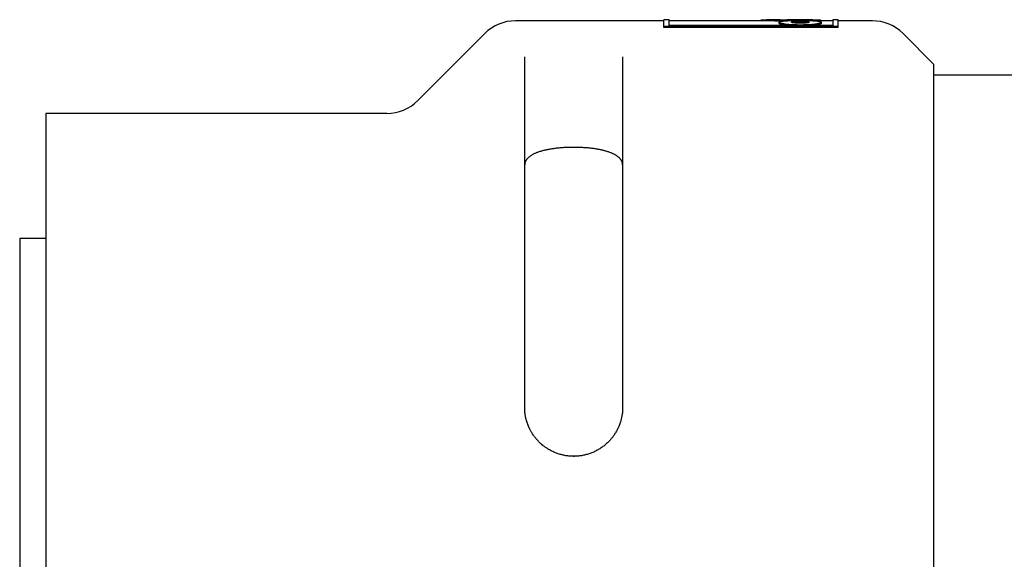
# Model space of a CAD drawing. Header units: millimetres. Extents: x 8 to 428, y 12 to 219.
# Tile 53 of 57: x 338 to 383, y 194 to 219. Entities that reach past the tile are written whole.
import ezdxf

# ---------------------------------------------------------------- set-up
doc = ezdxf.new("R2010")
doc.units = ezdxf.units.MM

msp = doc.modelspace()

# ---------------------------------------------------------------- linework, layer by layer
at = {"color": 7, "linetype": 'Continuous', "lineweight": 30}
for p, q in [((367.41, 218.974), (360.601, 218.974)), ((367.653, 219.024), (367.41, 219.024)), ((367.41, 218.716), (367.41, 219.024)), ((367.653, 218.752), (367.653, 219.024)), ((372.136, 218.974), (367.653, 218.974)), ((371.848, 218.982), (371.849, 218.99)), ((371.848, 218.974), (371.848, 218.982)), ((371.849, 218.99), (371.856, 218.996)), ((371.849, 218.974), (371.849, 218.99)), ((371.856, 218.996), (371.868, 219.002)), ((371.856, 218.974), (371.856, 218.996)), ((371.868, 219.002), (371.885, 219.007)), ((371.868, 218.974), (371.868, 219.002)), ((371.885, 219.007), (371.906, 219.012)), ((371.885, 218.974), (371.885, 219.007)), ((371.906, 219.012), (371.932, 219.016)), ((371.906, 218.974), (371.906, 219.012)), ((371.932, 219.016), (371.962, 219.019)), ((371.932, 218.974), (371.932, 219.016)), ((371.962, 219.019), (371.996, 219.021)), ((371.962, 218.974), (371.962, 219.019)), ((371.996, 219.021), (372.034, 219.023)), ((371.996, 218.974), (371.996, 219.021)), ((372.034, 219.023), (372.075, 219.024)), ((372.034, 218.974), (372.034, 219.023)), ((372.075, 219.024), (372.12, 219.024)), ((372.075, 218.974), (372.075, 219.024)), ((372.12, 219.024), (372.168, 219.024)), ((372.12, 218.974), (372.12, 219.024)), ((372.754, 219.024), (372.136, 219.024)), ((372.168, 218.974), (372.136, 218.974)), ((372.168, 219.024), (372.219, 219.024)), ((372.168, 218.974), (372.168, 219.024)), ((372.219, 218.974), (372.168, 218.974)), ((372.219, 219.024), (372.272, 219.022)), ((372.219, 218.974), (372.219, 219.024)), ((372.272, 218.972), (372.219, 218.974)), ((372.272, 219.022), (372.329, 219.021)), ((372.272, 218.972), (372.272, 219.022)), ((372.329, 218.971), (372.272, 218.972)), ((372.329, 219.021), (372.387, 219.018)), ((372.329, 218.971), (372.329, 219.021)), ((372.387, 218.968), (372.329, 218.971)), ((372.387, 219.018), (372.448, 219.016)), ((372.387, 218.968), (372.387, 219.018)), ((372.448, 218.966), (372.387, 218.968)), ((372.448, 219.016), (372.511, 219.012)), ((372.511, 218.962), (372.448, 218.966)), ((372.511, 219.012), (372.575, 219.009)), ((372.575, 218.959), (372.511, 218.962)), ((372.575, 219.009), (372.641, 219.004)), ((372.641, 218.954), (372.575, 218.959)), ((372.641, 219.004), (372.709, 219)), ((372.709, 218.95), (372.641, 218.954)), ((374.588, 219), (372.709, 219)), ((372.709, 218.95), (372.709, 219)), ((372.803, 218.95), (372.709, 218.95)), ((372.721, 218.921), (372.73, 218.927)), ((372.73, 218.927), (372.743, 218.933)), ((372.743, 218.933), (372.759, 218.939)), ((372.754, 219.024), (372.785, 219.024)), ((372.759, 218.939), (372.778, 218.944)), ((372.778, 218.944), (372.801, 218.949)), ((372.785, 219.024), (372.824, 219.024)), ((372.801, 218.949), (372.828, 218.954)), ((372.824, 219.024), (372.863, 219.024)), ((372.828, 218.954), (372.858, 218.958)), ((372.858, 218.958), (372.891, 218.963)), ((372.863, 219.024), (372.903, 219.024)), ((372.891, 218.963), (372.927, 218.966)), ((372.903, 219.024), (372.944, 219.024)), ((372.905, 219.024), (372.936, 219.024)), ((372.927, 218.966), (372.967, 218.97)), ((372.936, 219.024), (372.974, 219.024)), ((372.944, 219.024), (372.985, 219.023)), ((372.967, 218.97), (373.009, 218.973)), ((372.974, 219.024), (373.015, 219.024)), ((372.974, 219.023), (372.974, 219.024)), ((372.985, 219.023), (373.028, 219.023)), ((373.009, 218.973), (373.056, 218.976)), ((373.015, 219.024), (373.059, 219.024)), ((373.015, 219.023), (373.015, 219.024)), ((373.028, 219.023), (373.057, 219.023)), ((373.056, 218.976), (373.105, 218.978)), ((373.057, 219.023), (373.087, 219.023)), ((373.059, 219.024), (373.106, 219.024)), ((373.059, 219.023), (373.059, 219.024)), ((374.262, 219.024), (373.065, 219.024)), ((373.087, 219.023), (373.117, 219.023)), ((373.105, 218.978), (373.157, 218.981)), ((373.106, 219.024), (373.155, 219.024)), ((373.106, 219.023), (373.106, 219.024)), ((373.117, 219.023), (373.146, 219.022)), ((373.146, 219.022), (373.175, 219.022)), ((373.155, 219.024), (373.206, 219.024)), ((373.155, 219.022), (373.155, 219.024)), ((373.157, 218.981), (373.212, 218.983)), ((373.175, 219.022), (373.205, 219.022)), ((373.205, 219.022), (373.234, 219.022)), ((373.206, 219.024), (373.259, 219.024)), ((373.206, 219.022), (373.206, 219.024)), ((373.212, 218.983), (373.271, 218.984)), ((373.234, 219.022), (373.263, 219.022)), ((373.259, 219.024), (373.314, 219.024)), ((373.259, 219.022), (373.259, 219.024)), ((373.263, 219.022), (373.291, 219.022)), ((373.271, 218.984), (373.332, 218.986)), ((373.291, 219.022), (373.32, 219.022)), ((373.314, 219.024), (373.371, 219.024)), ((373.314, 219.022), (373.314, 219.024)), ((373.317, 218.926), (373.33, 218.928)), ((373.32, 219.022), (373.349, 219.022)), ((373.33, 218.928), (373.344, 218.93)), ((373.33, 218.885), (373.33, 218.928)), ((373.332, 218.986), (373.397, 218.987)), ((373.344, 218.93), (373.36, 218.932)), ((373.344, 218.883), (373.344, 218.93)), ((373.349, 219.022), (373.378, 219.021)), ((373.36, 218.932), (373.377, 218.934)), ((373.36, 218.882), (373.36, 218.932)), ((373.371, 219.024), (373.43, 219.024)), ((373.371, 219.021), (373.371, 219.024)), ((373.377, 218.934), (373.395, 218.935)), ((373.377, 218.884), (373.377, 218.934)), ((373.378, 219.021), (373.407, 219.021)), ((373.395, 218.935), (373.414, 218.937)), ((373.395, 218.885), (373.395, 218.935)), ((373.397, 218.987), (373.464, 218.988)), ((373.407, 219.021), (373.435, 219.021)), ((373.414, 218.937), (373.434, 218.938)), ((373.414, 218.887), (373.414, 218.937)), ((373.43, 219.024), (373.49, 219.024)), ((373.43, 219.021), (373.43, 219.024)), ((373.434, 218.938), (373.456, 218.939)), ((373.434, 218.888), (373.434, 218.938)), ((373.435, 219.021), (373.464, 219.021)), ((373.456, 218.939), (373.478, 218.94)), ((373.456, 218.889), (373.456, 218.939)), ((373.464, 219.021), (373.493, 219.021)), ((373.464, 218.988), (373.534, 218.989)), ((373.478, 218.94), (373.501, 218.941)), ((373.478, 218.89), (373.478, 218.94)), ((373.49, 219.024), (373.552, 219.024)), ((373.49, 219.021), (373.49, 219.024)), ((373.493, 219.021), (373.522, 219.021)), ((373.501, 218.941), (373.526, 218.942)), ((373.501, 218.891), (373.501, 218.941)), ((373.522, 219.021), (373.551, 219.021)), ((373.526, 218.942), (373.55, 218.943)), ((373.526, 218.892), (373.526, 218.942)), ((373.534, 218.989), (373.608, 218.989)), ((373.55, 218.943), (373.576, 218.943)), ((373.55, 218.893), (373.55, 218.943)), ((373.551, 219.021), (373.58, 219.021)), ((373.552, 219.024), (373.615, 219.024)), ((373.552, 219.021), (373.552, 219.024)), ((373.576, 218.943), (373.602, 218.944)), ((373.576, 218.893), (373.576, 218.943)), ((373.58, 219.021), (373.61, 219.021)), ((373.602, 218.944), (373.629, 218.944)), ((373.602, 218.894), (373.602, 218.944)), ((373.608, 218.989), (373.684, 218.989)), ((373.61, 219.021), (373.639, 219.021)), ((373.615, 219.024), (373.68, 219.024)), ((373.615, 219.021), (373.615, 219.024)), ((373.629, 218.944), (373.656, 218.944)), ((373.629, 218.894), (373.629, 218.944)), ((373.639, 219.021), (373.669, 219.021)), ((373.656, 218.944), (373.684, 218.944)), ((373.656, 218.894), (373.656, 218.944)), ((373.669, 219.021), (373.699, 219.021)), ((373.68, 219.024), (373.736, 219.024)), ((373.68, 219.021), (373.68, 219.024)), ((373.684, 218.989), (373.759, 218.989)), ((373.684, 218.944), (373.712, 218.944)), ((373.684, 218.894), (373.684, 218.944)), ((373.699, 219.021), (374.588, 219.021)), ((373.712, 218.944), (373.74, 218.944)), ((373.712, 218.894), (373.712, 218.944)), ((373.736, 219.024), (373.792, 219.024)), ((373.736, 219.021), (373.736, 219.024)), ((373.74, 218.944), (373.767, 218.944)), ((373.74, 218.894), (373.74, 218.944)), ((373.759, 218.989), (373.832, 218.989)), ((373.767, 218.944), (373.794, 218.943)), ((373.767, 218.894), (373.767, 218.944)), ((373.792, 219.024), (373.848, 219.024)), ((373.792, 219.021), (373.792, 219.024)), ((373.794, 218.943), (373.819, 218.943)), ((373.794, 218.893), (373.794, 218.943)), ((373.819, 218.943), (373.844, 218.942)), ((373.819, 218.893), (373.819, 218.943)), ((373.832, 218.989), (373.902, 218.988)), ((373.844, 218.942), (373.868, 218.941)), ((373.844, 218.892), (373.844, 218.942)), ((373.848, 219.024), (373.904, 219.024)), ((373.848, 219.021), (373.848, 219.024)), ((373.868, 218.941), (373.891, 218.94)), ((373.868, 218.891), (373.868, 218.941)), ((373.891, 218.94), (373.914, 218.939)), ((373.891, 218.89), (373.891, 218.94)), ((373.902, 218.988), (373.969, 218.987)), ((373.904, 219.024), (373.959, 219.024)), ((373.904, 219.021), (373.904, 219.024)), ((373.914, 218.939), (373.935, 218.938)), ((373.914, 218.889), (373.914, 218.939)), ((373.935, 218.938), (373.955, 218.937)), ((373.935, 218.888), (373.935, 218.938)), ((373.955, 218.937), (373.973, 218.935)), ((373.955, 218.887), (373.955, 218.937)), ((373.959, 219.024), (374.014, 219.024)), ((373.959, 219.021), (373.959, 219.024)), ((373.969, 218.987), (374.033, 218.986)), ((373.973, 218.935), (373.991, 218.934)), ((373.973, 218.885), (373.973, 218.935)), ((373.991, 218.934), (374.007, 218.932)), ((373.991, 218.884), (373.991, 218.934)), ((374.007, 218.932), (374.023, 218.93)), ((374.007, 218.882), (374.007, 218.932)), ((374.014, 219.024), (374.068, 219.024)), ((374.014, 219.021), (374.014, 219.024)), ((374.023, 218.93), (374.036, 218.928)), ((374.023, 218.883), (374.023, 218.93)), ((374.033, 218.986), (374.094, 218.984)), ((374.036, 218.928), (374.049, 218.926)), ((374.036, 218.885), (374.036, 218.928)), ((374.068, 219.024), (374.12, 219.024)), ((374.068, 219.021), (374.068, 219.024)), ((374.094, 218.984), (374.153, 218.983)), ((374.12, 219.024), (374.171, 219.024)), ((374.12, 219.021), (374.12, 219.024)), ((374.153, 218.983), (374.208, 218.981)), ((374.171, 219.024), (374.221, 219.024)), ((374.171, 219.021), (374.171, 219.024)), ((374.208, 218.981), (374.26, 218.978)), ((374.221, 219.024), (374.268, 219.024)), ((374.221, 219.021), (374.221, 219.024)), ((374.26, 218.978), (374.309, 218.976)), ((374.268, 219.024), (374.314, 219.024)), ((374.268, 219.021), (374.268, 219.024)), ((374.309, 218.976), (374.355, 218.973)), ((374.314, 219.024), (374.357, 219.024)), ((374.314, 219.021), (374.314, 219.024)), ((374.355, 218.973), (374.398, 218.97)), ((374.357, 219.024), (374.398, 219.024)), ((374.357, 219.021), (374.357, 219.024)), ((374.398, 219.024), (374.435, 219.024)), ((374.398, 219.021), (374.398, 219.024)), ((374.398, 218.97), (374.437, 218.966)), ((374.435, 219.024), (374.47, 219.024)), ((374.435, 219.021), (374.435, 219.024)), ((374.437, 218.966), (374.473, 218.963)), ((374.47, 219.024), (374.502, 219.023)), ((374.47, 219.021), (374.47, 219.024)), ((374.473, 218.963), (374.506, 218.958)), ((374.502, 219.023), (374.53, 219.023)), ((374.502, 219.021), (374.502, 219.023)), ((374.506, 218.958), (374.536, 218.954)), ((374.53, 219.023), (374.554, 219.022)), ((374.53, 219.021), (374.53, 219.023)), ((374.536, 218.954), (374.563, 218.949)), ((374.554, 219.022), (374.575, 219.021)), ((374.554, 219.021), (374.554, 219.022)), ((374.588, 218.95), (374.561, 218.95)), ((374.563, 218.949), (374.585, 218.944)), ((374.575, 219.021), (374.575, 219.021)), ((374.585, 218.944), (374.605, 218.939)), ((374.588, 219), (374.588, 219.021)), ((374.588, 219.02), (374.591, 219.02)), ((374.588, 218.95), (374.588, 219)), ((375.18, 218.974), (374.588, 218.974)), ((374.591, 219.02), (374.603, 219.019)), ((374.591, 218.974), (374.591, 219.02)), ((374.603, 219.019), (374.61, 219.017)), ((374.603, 218.974), (374.603, 219.019)), ((374.605, 218.939), (374.621, 218.933)), ((374.61, 219.017), (374.613, 219.016)), ((374.61, 218.974), (374.61, 219.017)), ((374.613, 218.974), (374.613, 219.016)), ((374.621, 218.933), (374.634, 218.927)), ((374.634, 218.927), (374.643, 218.921)), ((375.423, 219.024), (375.18, 219.024)), ((375.18, 219.024), (375.18, 218.752)), ((375.423, 218.716), (375.423, 219.024)), ((376.994, 218.974), (375.423, 218.974)), ((375.423, 218.716), (367.41, 218.716)), ((367.41, 218.666), (367.41, 218.716)), ((375.423, 218.666), (367.41, 218.666)), ((375.18, 218.752), (367.653, 218.752)), ((372.715, 218.858), (372.715, 218.908)), ((372.716, 218.915), (372.721, 218.921)), ((372.721, 218.894), (372.716, 218.901)), ((372.716, 218.851), (372.716, 218.901)), ((372.73, 218.886), (372.721, 218.894)), ((372.721, 218.844), (372.721, 218.894)), ((372.743, 218.879), (372.73, 218.886)), ((372.73, 218.837), (372.73, 218.886)), ((372.759, 218.872), (372.743, 218.879)), ((372.743, 218.879), (372.743, 218.829)), ((372.778, 218.864), (372.759, 218.872)), ((372.759, 218.822), (372.759, 218.872)), ((372.801, 218.857), (372.778, 218.864)), ((372.778, 218.815), (372.778, 218.864)), ((372.828, 218.85), (372.801, 218.857)), ((372.801, 218.807), (372.801, 218.857)), ((372.858, 218.843), (372.828, 218.85)), ((372.828, 218.8), (372.828, 218.85)), ((372.891, 218.836), (372.858, 218.843)), ((372.858, 218.793), (372.858, 218.843)), ((372.927, 218.829), (372.891, 218.836)), ((372.891, 218.786), (372.891, 218.836)), ((372.967, 218.823), (372.927, 218.829)), ((372.927, 218.78), (372.927, 218.829)), ((373.009, 218.817), (372.967, 218.823)), ((372.967, 218.773), (372.967, 218.823)), ((373.056, 218.811), (373.009, 218.817)), ((373.009, 218.767), (373.009, 218.817)), ((373.105, 218.805), (373.056, 218.811)), ((373.056, 218.761), (373.056, 218.811)), ((373.157, 218.8), (373.105, 218.805)), ((373.105, 218.756), (373.105, 218.805)), ((373.212, 218.796), (373.157, 218.8)), ((373.157, 218.752), (373.157, 218.8)), ((373.271, 218.791), (373.212, 218.796)), ((373.212, 218.752), (373.212, 218.796)), ((373.332, 218.788), (373.271, 218.791)), ((373.271, 218.752), (373.271, 218.791)), ((373.273, 218.908), (373.274, 218.911)), ((373.274, 218.905), (373.273, 218.908)), ((373.274, 218.911), (373.277, 218.914)), ((373.274, 218.905), (373.274, 218.911)), ((373.277, 218.902), (373.274, 218.905)), ((373.277, 218.914), (373.282, 218.917)), ((373.277, 218.902), (373.277, 218.914)), ((373.282, 218.899), (373.277, 218.902)), ((373.282, 218.917), (373.288, 218.919)), ((373.282, 218.899), (373.282, 218.917)), ((373.288, 218.896), (373.282, 218.899)), ((373.288, 218.919), (373.296, 218.922)), ((373.288, 218.896), (373.288, 218.919)), ((373.296, 218.893), (373.288, 218.896)), ((373.296, 218.922), (373.306, 218.924)), ((373.296, 218.893), (373.296, 218.922)), ((373.306, 218.89), (373.296, 218.893)), ((373.306, 218.924), (373.317, 218.926)), ((373.306, 218.89), (373.306, 218.924)), ((373.317, 218.888), (373.306, 218.89)), ((373.317, 218.888), (373.317, 218.926)), ((373.33, 218.885), (373.317, 218.888)), ((373.344, 218.883), (373.33, 218.885)), ((373.397, 218.785), (373.332, 218.788)), ((373.332, 218.752), (373.332, 218.788)), ((373.36, 218.881), (373.344, 218.883)), ((373.36, 218.882), (373.354, 218.882)), ((373.377, 218.884), (373.36, 218.882)), ((373.377, 218.879), (373.36, 218.881)), ((373.395, 218.885), (373.377, 218.884)), ((373.395, 218.877), (373.377, 218.879)), ((373.414, 218.887), (373.395, 218.885)), ((373.414, 218.875), (373.395, 218.877)), ((373.464, 218.782), (373.397, 218.785)), ((373.397, 218.752), (373.397, 218.785)), ((373.434, 218.888), (373.414, 218.887)), ((373.434, 218.873), (373.414, 218.875)), ((373.456, 218.889), (373.434, 218.888)), ((373.456, 218.872), (373.434, 218.873)), ((373.478, 218.89), (373.456, 218.889)), ((373.478, 218.87), (373.456, 218.872)), ((373.534, 218.781), (373.464, 218.782)), ((373.464, 218.752), (373.464, 218.782)), ((373.501, 218.891), (373.478, 218.89)), ((373.501, 218.869), (373.478, 218.87)), ((373.526, 218.892), (373.501, 218.891)), ((373.526, 218.868), (373.501, 218.869)), ((373.55, 218.893), (373.526, 218.892)), ((373.55, 218.867), (373.526, 218.868)), ((373.608, 218.78), (373.534, 218.781)), ((373.534, 218.752), (373.534, 218.781)), ((373.576, 218.893), (373.55, 218.893)), ((373.576, 218.866), (373.55, 218.867)), ((373.602, 218.894), (373.576, 218.893)), ((373.602, 218.865), (373.576, 218.866)), ((373.629, 218.894), (373.602, 218.894)), ((373.629, 218.865), (373.602, 218.865)), ((373.684, 218.779), (373.608, 218.78)), ((373.608, 218.752), (373.608, 218.78)), ((373.656, 218.894), (373.629, 218.894)), ((373.656, 218.865), (373.629, 218.865)), ((373.684, 218.894), (373.656, 218.894)), ((373.684, 218.865), (373.656, 218.865)), ((373.712, 218.894), (373.684, 218.894)), ((373.712, 218.865), (373.684, 218.865)), ((373.76, 218.78), (373.684, 218.779)), ((373.684, 218.752), (373.684, 218.779)), ((373.74, 218.894), (373.712, 218.894)), ((373.74, 218.865), (373.712, 218.865)), ((373.767, 218.894), (373.74, 218.894)), ((373.767, 218.865), (373.74, 218.865)), ((373.833, 218.781), (373.76, 218.78)), ((373.794, 218.893), (373.767, 218.894)), ((373.794, 218.866), (373.767, 218.865)), ((373.819, 218.893), (373.794, 218.893)), ((373.819, 218.867), (373.794, 218.866)), ((373.844, 218.892), (373.819, 218.893)), ((373.844, 218.868), (373.819, 218.867)), ((373.903, 218.782), (373.833, 218.781)), ((373.833, 218.752), (373.833, 218.781)), ((373.868, 218.891), (373.844, 218.892)), ((373.868, 218.869), (373.844, 218.868)), ((373.891, 218.89), (373.868, 218.891)), ((373.891, 218.87), (373.868, 218.869)), ((373.914, 218.889), (373.891, 218.89)), ((373.914, 218.872), (373.891, 218.87)), ((373.97, 218.785), (373.903, 218.782)), ((373.903, 218.752), (373.903, 218.782)), ((373.935, 218.888), (373.914, 218.889)), ((373.935, 218.873), (373.914, 218.872)), ((373.955, 218.887), (373.935, 218.888)), ((373.955, 218.875), (373.935, 218.873)), ((373.973, 218.885), (373.955, 218.887)), ((373.973, 218.877), (373.955, 218.875)), ((374.035, 218.788), (373.97, 218.785)), ((373.97, 218.752), (373.97, 218.785)), ((373.991, 218.884), (373.973, 218.885)), ((373.991, 218.879), (373.973, 218.877)), ((374.007, 218.882), (373.991, 218.884)), ((374.007, 218.881), (373.991, 218.879)), ((374.023, 218.883), (374.007, 218.881)), ((374.013, 218.882), (374.007, 218.882)), ((374.036, 218.885), (374.023, 218.883)), ((374.096, 218.791), (374.035, 218.788)), ((374.049, 218.888), (374.036, 218.885)), ((374.049, 218.926), (374.059, 218.924)), ((374.049, 218.888), (374.049, 218.926)), ((374.059, 218.89), (374.049, 218.888)), ((374.059, 218.924), (374.069, 218.922)), ((374.059, 218.89), (374.059, 218.924)), ((374.069, 218.893), (374.059, 218.89)), ((374.069, 218.922), (374.077, 218.919)), ((374.069, 218.893), (374.069, 218.922)), ((374.077, 218.896), (374.069, 218.893)), ((374.077, 218.919), (374.083, 218.917)), ((374.077, 218.896), (374.077, 218.919)), ((374.083, 218.899), (374.077, 218.896)), ((374.083, 218.917), (374.087, 218.914)), ((374.083, 218.899), (374.083, 218.917)), ((374.087, 218.902), (374.083, 218.899)), ((374.087, 218.914), (374.09, 218.911)), ((374.087, 218.902), (374.087, 218.914)), ((374.09, 218.905), (374.087, 218.902)), ((374.09, 218.911), (374.091, 218.908)), ((374.09, 218.905), (374.09, 218.911)), ((374.091, 218.908), (374.09, 218.905)), ((374.154, 218.796), (374.096, 218.791)), ((374.096, 218.752), (374.096, 218.791)), ((374.209, 218.8), (374.154, 218.796)), ((374.154, 218.752), (374.154, 218.796)), ((374.262, 218.805), (374.209, 218.8)), ((374.209, 218.752), (374.209, 218.8)), ((374.311, 218.811), (374.262, 218.805)), ((374.262, 218.756), (374.262, 218.805)), ((374.356, 218.817), (374.311, 218.811)), ((374.311, 218.761), (374.311, 218.811)), ((374.399, 218.823), (374.356, 218.817)), ((374.356, 218.767), (374.356, 218.817)), ((374.438, 218.829), (374.399, 218.823)), ((374.399, 218.773), (374.399, 218.823)), ((374.475, 218.836), (374.438, 218.829)), ((374.438, 218.78), (374.438, 218.829)), ((374.507, 218.843), (374.475, 218.836)), ((374.475, 218.786), (374.475, 218.836)), ((374.537, 218.85), (374.507, 218.843)), ((374.507, 218.793), (374.507, 218.843)), ((374.563, 218.857), (374.537, 218.85)), ((374.537, 218.8), (374.537, 218.85)), ((374.586, 218.864), (374.563, 218.857)), ((374.563, 218.808), (374.563, 218.857)), ((374.605, 218.872), (374.586, 218.864)), ((374.586, 218.815), (374.586, 218.864)), ((374.621, 218.879), (374.605, 218.872)), ((374.605, 218.822), (374.605, 218.872)), ((374.634, 218.886), (374.621, 218.879)), ((374.621, 218.829), (374.621, 218.879)), ((374.643, 218.894), (374.634, 218.886)), ((374.634, 218.837), (374.634, 218.886)), ((374.643, 218.921), (374.648, 218.915)), ((374.648, 218.901), (374.643, 218.894)), ((374.643, 218.844), (374.643, 218.894)), ((374.648, 218.851), (374.648, 218.901)), ((374.65, 218.858), (374.65, 218.908)), ((375.423, 218.666), (375.423, 218.716)), ((359.187, 218.389), (356.108, 215.31)), ((379.823, 216.974), (378.408, 218.389)), ((361.023, 201.224), (361.023, 217.314)), ((379.823, 192.974), (379.823, 216.974)), ((384.74, 216.474), (379.823, 216.474)), ((354.694, 214.724), (339.023, 214.724)), ((339.023, 214.724), (339.023, 193.724)), ((339.023, 208.974), (337.823, 208.974)), ((337.823, 208.974), (337.823, 193.724)), ((361.111, 200.6), (361.128, 200.544)), ((361.167, 200.433), (361.189, 200.376)), ((361.536, 199.794), (361.564, 199.76)), ((361.784, 199.537), (361.849, 199.482)), ((363.263, 198.975), (363.314, 198.975))]:
    msp.add_line(p, q, dxfattribs=at)
at = {"color": 7, "linetype": 'Continuous', "lineweight": 30, "flags": 128}
for points in [[(373.76, 218.752), (373.76, 218.755), (373.76, 218.78)], [(374.035, 218.752), (374.035, 218.763), (374.035, 218.788)]]:
    msp.add_lwpolyline(points, dxfattribs=at)
at = {"color": 7, "linetype": 'Continuous', "lineweight": 30}
for centre, start, end in [((360.601, 216.974), 90, 135), ((376.994, 216.974), 45, 90), ((354.694, 216.724), 270, 315)]:
    msp.add_arc(centre, 2, start, end, dxfattribs=at)
for centre, major_axis, ratio, start_param, end_param in [((372.716, 192.974), (0.039, 26.05), 0.016378, 0.091839, 0.094669), ((372.715, 192.974), (-0.04, 26.05), 0.016372, 6.185685, 6.188515), ((372.715, 192.974), (-0.04, 26), 0.016372, 6.185685, 6.18851), ((374.65, 192.974), (-0.061, 26.05), 0.024555, 6.188483, 6.191314), ((374.648, 192.974), (0.062, 26.05), 0.024445, 0.094703, 0.097518), ((374.648, 192.974), (0.062, 26), 0.024445, 0.094703, 0.097518)]:
    msp.add_ellipse(centre, major_axis=major_axis, ratio=ratio, start_param=start_param, end_param=end_param, dxfattribs=at)
for points, knots in [([(372.721, 218.844), (372.721, 218.845), (372.719, 218.846), (372.718, 218.849), (372.716, 218.85), (372.716, 218.851)], [0, 0, 0, 0, 0.34676, 0.67338, 1, 1, 1, 1]), ([(372.73, 218.837), (372.729, 218.837), (372.727, 218.839), (372.724, 218.841), (372.722, 218.843), (372.721, 218.844)], [0, 0, 0, 0, 0.347154, 0.673577, 1, 1, 1, 1]), ([(372.743, 218.829), (372.741, 218.83), (372.739, 218.832), (372.734, 218.834), (372.732, 218.836), (372.73, 218.837)], [0, 0, 0, 0, 0.35111, 0.675555, 1, 1, 1, 1]), ([(372.759, 218.822), (372.757, 218.823), (372.753, 218.824), (372.748, 218.827), (372.745, 218.828), (372.743, 218.829)], [0, 0, 0, 0, 0.355149, 0.677574, 1, 1, 1, 1]), ([(372.778, 218.815), (372.776, 218.815), (372.772, 218.817), (372.765, 218.82), (372.761, 218.821), (372.759, 218.822)], [0, 0, 0, 0, 0.359242, 0.679621, 1, 1, 1, 1]), ([(372.801, 218.807), (372.799, 218.808), (372.793, 218.81), (372.786, 218.812), (372.781, 218.814), (372.778, 218.815)], [0, 0, 0, 0, 0.363339, 0.681669, 1, 1, 1, 1]), ([(372.828, 218.8), (372.825, 218.801), (372.819, 218.803), (372.81, 218.805), (372.804, 218.807), (372.801, 218.807)], [0, 0, 0, 0, 0.367371, 0.683686, 1, 1, 1, 1]), ([(372.858, 218.793), (372.854, 218.794), (372.847, 218.796), (372.837, 218.798), (372.831, 218.799), (372.828, 218.8)], [0, 0, 0, 0, 0.37127, 0.68564, 1, 1, 1, 1]), ([(372.891, 218.786), (372.886, 218.787), (372.879, 218.789), (372.868, 218.791), (372.861, 218.792), (372.858, 218.793)], [0, 0, 0, 0, 0.374909, 0.68746, 1, 1, 1, 1]), ([(372.927, 218.78), (372.922, 218.78), (372.914, 218.782), (372.902, 218.784), (372.894, 218.786), (372.891, 218.786)], [0, 0, 0, 0, 0.37818, 0.689095, 1, 1, 1, 1]), ([(372.967, 218.773), (372.962, 218.774), (372.952, 218.775), (372.939, 218.778), (372.931, 218.779), (372.927, 218.78)], [0, 0, 0, 0, 0.380941, 0.690475, 1, 1, 1, 1]), ([(373.009, 218.767), (373.004, 218.768), (372.994, 218.769), (372.98, 218.771), (372.971, 218.772), (372.967, 218.773)], [0, 0, 0, 0, 0.38304, 0.691524, 1, 1, 1, 1]), ([(373.056, 218.761), (373.05, 218.762), (373.039, 218.763), (373.024, 218.765), (373.014, 218.766), (373.009, 218.767)], [0, 0, 0, 0, 0.384311, 0.692159, 1, 1, 1, 1]), ([(373.105, 218.756), (373.098, 218.756), (373.087, 218.758), (373.071, 218.759), (373.061, 218.761), (373.056, 218.761)], [0, 0, 0, 0, 0.384589, 0.692298, 1, 1, 1, 1]), ([(373.143, 218.752), (373.141, 218.752), (373.134, 218.753), (373.121, 218.754), (373.11, 218.755), (373.105, 218.756)], [0, 0, 0, 0, 0.162381, 0.581195, 1, 1, 1, 1]), ([(374.262, 218.756), (374.255, 218.755), (374.243, 218.754), (374.23, 218.753), (374.223, 218.752), (374.222, 218.752)], [0, 0, 0, 0, 0.5071371, 0.9136625, 1, 1, 1, 1]), ([(374.311, 218.761), (374.304, 218.761), (374.293, 218.759), (374.277, 218.757), (374.267, 218.756), (374.262, 218.756)], [0, 0, 0, 0, 0.384968, 0.692487, 1, 1, 1, 1]), ([(374.356, 218.767), (374.35, 218.766), (374.34, 218.765), (374.325, 218.763), (374.315, 218.762), (374.311, 218.761)], [0, 0, 0, 0, 0.38465, 0.692329, 1, 1, 1, 1]), ([(374.399, 218.773), (374.394, 218.772), (374.384, 218.771), (374.37, 218.769), (374.361, 218.768), (374.356, 218.767)], [0, 0, 0, 0, 0.38335, 0.691679, 1, 1, 1, 1]), ([(374.438, 218.78), (374.433, 218.779), (374.424, 218.777), (374.411, 218.775), (374.403, 218.774), (374.399, 218.773)], [0, 0, 0, 0, 0.381239, 0.690624, 1, 1, 1, 1]), ([(374.475, 218.786), (374.47, 218.786), (374.462, 218.784), (374.45, 218.782), (374.442, 218.78), (374.438, 218.78)], [0, 0, 0, 0, 0.378487, 0.689248, 1, 1, 1, 1]), ([(374.507, 218.793), (374.503, 218.792), (374.496, 218.791), (374.485, 218.789), (374.478, 218.787), (374.475, 218.786)], [0, 0, 0, 0, 0.375252, 0.687631, 1, 1, 1, 1]), ([(374.537, 218.8), (374.533, 218.799), (374.527, 218.798), (374.517, 218.796), (374.511, 218.794), (374.507, 218.793)], [0, 0, 0, 0, 0.371674, 0.685842, 1, 1, 1, 1]), ([(374.563, 218.808), (374.56, 218.807), (374.554, 218.805), (374.545, 218.803), (374.54, 218.801), (374.537, 218.8)], [0, 0, 0, 0, 0.367869, 0.683934, 1, 1, 1, 1]), ([(374.586, 218.815), (374.583, 218.814), (374.578, 218.812), (374.57, 218.81), (374.566, 218.808), (374.563, 218.808)], [0, 0, 0, 0, 0.363956, 0.681978, 1, 1, 1, 1]), ([(374.605, 218.822), (374.603, 218.821), (374.599, 218.82), (374.592, 218.817), (374.588, 218.816), (374.586, 218.815)], [0, 0, 0, 0, 0.360012, 0.680006, 1, 1, 1, 1]), ([(374.621, 218.829), (374.619, 218.829), (374.616, 218.827), (374.61, 218.824), (374.607, 218.823), (374.605, 218.822)], [0, 0, 0, 0, 0.356098, 0.678049, 1, 1, 1, 1]), ([(374.634, 218.837), (374.632, 218.836), (374.629, 218.834), (374.625, 218.832), (374.623, 218.83), (374.621, 218.829)], [0, 0, 0, 0, 0.352264, 0.676132, 1, 1, 1, 1]), ([(374.643, 218.844), (374.642, 218.843), (374.64, 218.841), (374.637, 218.839), (374.635, 218.837), (374.634, 218.837)], [0, 0, 0, 0, 0.348546, 0.674273, 1, 1, 1, 1]), ([(374.648, 218.851), (374.647, 218.85), (374.646, 218.849), (374.644, 218.846), (374.643, 218.845), (374.643, 218.844)], [0, 0, 0, 0, 0.344957, 0.672478, 1, 1, 1, 1]), ([(365.523, 217.314), (365.523, 217.281), (365.523, 217.216), (365.523, 217.113), (365.523, 217.007), (365.523, 216.897), (365.523, 216.785), (365.523, 216.671), (365.523, 216.556), (365.523, 216.441), (365.523, 216.323), (365.523, 216.202), (365.523, 216.078), (365.523, 215.951), (365.523, 215.821), (365.523, 215.688), (365.523, 215.553), (365.523, 215.41), (365.523, 215.259), (365.523, 215.106), (365.523, 214.984), (365.523, 214.905), (365.523, 214.871), (365.523, 214.857), (365.523, 214.851), (365.523, 214.85), (365.523, 214.848), (365.523, 214.847), (365.523, 214.845), (365.523, 214.843), (365.523, 214.839), (365.523, 214.834), (365.523, 214.827), (365.523, 214.819), (365.523, 214.809), (365.523, 214.797), (365.523, 214.783), (365.523, 214.768), (365.523, 214.75), (365.523, 214.732), (365.523, 214.712), (365.523, 214.691), (365.523, 214.668), (365.523, 214.644), (365.523, 214.617), (365.523, 214.586), (365.523, 214.552), (365.523, 214.515), (365.523, 214.476), (365.523, 214.435), (365.523, 214.392), (365.523, 214.347), (365.523, 214.3), (365.523, 214.25), (365.523, 214.198), (365.523, 214.144), (365.523, 214.087), (365.523, 214.046), (365.523, 214.021), (365.523, 214.015), (365.523, 214.01), (365.523, 214.005), (365.523, 214), (365.523, 213.994), (365.523, 213.981), (365.523, 213.953), (365.523, 213.901), (365.523, 213.833), (365.523, 213.757), (365.523, 213.682), (365.523, 213.608), (365.523, 213.536), (365.523, 213.463), (365.523, 213.388), (365.523, 213.312), (365.523, 213.246), (365.523, 213.189), (365.523, 213.152), (365.523, 213.126), (365.523, 213.109), (365.523, 213.092), (365.523, 213.074), (365.523, 213.004), (365.523, 212.879), (365.523, 212.691), (365.523, 212.491), (365.523, 212.28), (365.523, 212.066), (365.523, 211.857), (365.523, 211.655), (365.523, 211.467), (365.523, 211.318), (365.523, 211.222), (365.523, 211.18), (365.523, 211.163), (365.523, 211.157), (365.523, 211.155), (365.523, 211.153), (365.523, 211.151), (365.523, 211.149), (365.523, 211.144), (365.523, 211.136), (365.523, 211.123), (365.523, 211.108), (365.523, 211.089), (365.523, 211.067), (365.523, 211.042), (365.523, 211.013), (365.523, 210.982), (365.523, 210.948), (365.523, 210.912), (365.523, 210.872), (365.523, 210.83), (365.523, 210.786), (365.523, 210.741), (365.523, 210.693), (365.523, 210.642), (365.523, 210.588), (365.523, 210.533), (365.523, 210.475), (365.523, 210.414), (365.523, 210.35), (365.523, 210.284), (365.523, 210.215), (365.523, 210.143), (365.523, 210.09), (365.523, 210.06), (365.523, 210.052), (365.523, 210.045), (365.523, 210.038), (365.523, 210.031), (365.523, 210.024), (365.523, 210.007), (365.523, 209.971), (365.523, 209.903), (365.523, 209.815), (365.523, 209.717), (365.523, 209.62), (365.523, 209.526), (365.523, 209.433), (365.523, 209.339), (365.523, 209.244), (365.523, 209.147), (365.523, 209.063), (365.523, 208.991), (365.523, 208.945), (365.523, 208.911), (365.523, 208.89), (365.523, 208.868), (365.523, 208.846), (365.523, 208.757), (365.523, 208.6), (365.523, 208.364), (365.523, 208.116), (365.523, 207.854), (365.523, 207.591), (365.523, 207.335), (365.523, 207.089), (365.523, 206.861), (365.523, 206.68), (365.523, 206.565), (365.523, 206.514), (365.523, 206.493), (365.523, 206.486), (365.523, 206.484), (365.523, 206.481), (365.523, 206.479), (365.523, 206.476), (365.523, 206.471), (365.523, 206.462), (365.523, 206.447), (365.523, 206.428), (365.523, 206.406), (365.523, 206.381), (365.523, 206.352), (365.523, 206.319), (365.523, 206.283), (365.523, 206.243), (365.523, 206.2), (365.523, 206.154), (365.523, 206.106), (365.523, 206.056), (365.523, 206.004), (365.523, 205.95), (365.523, 205.892), (365.523, 205.832), (365.523, 205.768), (365.523, 205.699), (365.523, 205.625), (365.523, 205.545), (365.523, 205.46), (365.523, 205.373), (365.523, 205.3), (365.523, 205.245), (365.523, 205.213), (365.523, 205.185), (365.523, 205.161), (365.523, 205.136), (365.523, 205.112), (365.523, 205.053), (365.523, 204.964), (365.523, 204.845), (365.523, 204.729), (365.523, 204.61), (365.523, 204.49), (365.523, 204.372), (365.523, 204.263), (365.523, 204.16), (365.523, 204.069), (365.523, 204.006), (365.523, 203.972), (365.523, 203.961), (365.523, 203.951), (365.523, 203.94), (365.523, 203.93), (365.523, 203.825), (365.523, 203.624), (365.523, 203.327), (365.523, 203.028), (365.523, 202.728), (365.523, 202.427), (365.523, 202.127), (365.523, 201.828), (365.523, 201.527), (365.523, 201.325), (365.523, 201.224)], [0, 0, 0, 0, 0.012894, 0.025788, 0.038682, 0.051574, 0.064466, 0.077358, 0.089512, 0.101666, 0.113819, 0.125975, 0.138138, 0.1503, 0.162461, 0.17462, 0.186777, 0.198932, 0.212302, 0.225669, 0.23743, 0.242604, 0.244881, 0.245883, 0.246014, 0.246145, 0.246276, 0.246407, 0.246539, 0.24667, 0.246977, 0.247393, 0.247917, 0.248548, 0.249384, 0.250356, 0.251462, 0.252705, 0.254083, 0.255596, 0.257147, 0.258819, 0.260611, 0.262523, 0.264556, 0.267084, 0.269776, 0.272632, 0.275653, 0.278838, 0.282127, 0.285574, 0.289179, 0.292944, 0.296866, 0.300948, 0.305188, 0.309587, 0.310173, 0.310562, 0.310951, 0.311338, 0.311726, 0.312112, 0.312498, 0.314612, 0.318344, 0.323977, 0.329483, 0.334862, 0.340114, 0.34524, 0.350238, 0.355686, 0.360974, 0.366103, 0.369401, 0.37263, 0.373688, 0.374872, 0.376057, 0.377242, 0.378426, 0.390446, 0.402465, 0.416123, 0.429779, 0.443435, 0.45709, 0.469105, 0.48112, 0.491693, 0.496345, 0.498392, 0.499292, 0.49941, 0.499528, 0.499646, 0.499764, 0.499882, 0.5, 0.500588, 0.501356, 0.502302, 0.503436, 0.504752, 0.506249, 0.507928, 0.509788, 0.511792, 0.51397, 0.516324, 0.518853, 0.521375, 0.52405, 0.526878, 0.529858, 0.532992, 0.536218, 0.539592, 0.543113, 0.546782, 0.550599, 0.554563, 0.558674, 0.562933, 0.563503, 0.563892, 0.564281, 0.564668, 0.565055, 0.565442, 0.565828, 0.567942, 0.571674, 0.577306, 0.582812, 0.588191, 0.593443, 0.598569, 0.603567, 0.609015, 0.614303, 0.619433, 0.622731, 0.62596, 0.627018, 0.628202, 0.629387, 0.630572, 0.631756, 0.643776, 0.655795, 0.669453, 0.683109, 0.696765, 0.71042, 0.722436, 0.734451, 0.745023, 0.749675, 0.751722, 0.752622, 0.75274, 0.752858, 0.752976, 0.753094, 0.753212, 0.75333, 0.753892, 0.754629, 0.75554, 0.756636, 0.75791, 0.759361, 0.760991, 0.762797, 0.764745, 0.766864, 0.769155, 0.771617, 0.774012, 0.776551, 0.779232, 0.782055, 0.785022, 0.788131, 0.791382, 0.795124, 0.799038, 0.803125, 0.807385, 0.811817, 0.813638, 0.815343, 0.816519, 0.817691, 0.818856, 0.820017, 0.821172, 0.827431, 0.832882, 0.838205, 0.844099, 0.849826, 0.855387, 0.860783, 0.865393, 0.869876, 0.873714, 0.874209, 0.874702, 0.875194, 0.875684, 0.876173, 0.876659, 0.890477, 0.904293, 0.918109, 0.931924, 0.945738, 0.959305, 0.972871, 0.986436, 1, 1, 1, 1]), ([(365.523, 212.352), (365.522, 212.366), (365.521, 212.393), (365.515, 212.433), (365.505, 212.473), (365.491, 212.51), (365.475, 212.544), (365.456, 212.575), (365.436, 212.605), (365.412, 212.635), (365.385, 212.664), (365.357, 212.692), (365.325, 212.719), (365.291, 212.746), (365.255, 212.772), (365.215, 212.798), (365.172, 212.823), (365.126, 212.847), (365.078, 212.871), (365.027, 212.894), (364.97, 212.917), (364.908, 212.94), (364.841, 212.963), (364.77, 212.984), (364.7, 213.004), (364.633, 213.021), (364.568, 213.036), (364.501, 213.051), (364.432, 213.064), (364.359, 213.077), (364.28, 213.09), (364.196, 213.103), (364.111, 213.114), (364.023, 213.124), (363.933, 213.133), (363.84, 213.141), (363.746, 213.148), (363.652, 213.153), (363.558, 213.157), (363.463, 213.16), (363.368, 213.162), (363.274, 213.163), (363.182, 213.162), (363.092, 213.16), (363.002, 213.158), (362.912, 213.154), (362.822, 213.149), (362.731, 213.143), (362.641, 213.136), (362.554, 213.127), (362.469, 213.118), (362.385, 213.108), (362.304, 213.096), (362.223, 213.084), (362.143, 213.07), (362.065, 213.055), (361.989, 213.039), (361.915, 213.022), (361.844, 213.004), (361.776, 212.985), (361.711, 212.965), (361.647, 212.943), (361.586, 212.921), (361.527, 212.897), (361.471, 212.873), (361.418, 212.847), (361.368, 212.82), (361.321, 212.792), (361.278, 212.763), (361.237, 212.733), (361.2, 212.702), (361.166, 212.67), (361.135, 212.637), (361.109, 212.605), (361.088, 212.574), (361.071, 212.544), (361.056, 212.513), (361.044, 212.482), (361.034, 212.45), (361.028, 212.418), (361.023, 212.385), (361.023, 212.363), (361.023, 212.352)], [0, 0, 0, 0, 0.01436, 0.028731, 0.043102, 0.057461, 0.069269, 0.081088, 0.092909, 0.104727, 0.116535, 0.128028, 0.139531, 0.151038, 0.162541, 0.174034, 0.1859, 0.197778, 0.20966, 0.221538, 0.233404, 0.246972, 0.260553, 0.274134, 0.287702, 0.298909, 0.310128, 0.321351, 0.332569, 0.343777, 0.356582, 0.369399, 0.382216, 0.395021, 0.408224, 0.421439, 0.434655, 0.447857, 0.460842, 0.473827, 0.486913, 0.5, 0.512359, 0.52473, 0.537101, 0.54946, 0.562183, 0.574918, 0.587652, 0.600375, 0.612734, 0.625103, 0.637472, 0.64983, 0.662539, 0.675259, 0.687979, 0.700687, 0.713215, 0.725753, 0.738291, 0.750819, 0.763684, 0.77656, 0.789436, 0.802302, 0.815323, 0.828354, 0.841386, 0.854407, 0.867766, 0.881135, 0.894505, 0.907864, 0.919278, 0.930699, 0.94212, 0.953534, 0.965148, 0.976767, 0.988387, 1, 1, 1, 1]), ([(363.273, 198.974), (363.242, 198.975), (363.182, 198.975), (363.092, 198.981), (363.002, 198.99), (362.913, 199.003), (362.824, 199.019), (362.736, 199.039), (362.649, 199.062), (362.563, 199.089), (362.479, 199.119), (362.395, 199.152), (362.313, 199.188), (362.233, 199.228), (362.155, 199.271), (362.078, 199.317), (362.01, 199.361), (361.951, 199.403), (361.9, 199.441), (361.85, 199.48), (361.802, 199.521), (361.754, 199.564), (361.708, 199.607), (361.659, 199.656), (361.608, 199.71), (361.555, 199.771), (361.503, 199.834), (361.454, 199.898), (361.407, 199.965), (361.365, 200.031), (361.326, 200.096), (361.29, 200.159), (361.264, 200.21), (361.246, 200.246), (361.236, 200.269), (361.225, 200.291), (361.215, 200.314), (361.205, 200.336), (361.196, 200.359), (361.18, 200.397), (361.159, 200.451), (361.134, 200.523), (361.112, 200.596), (361.091, 200.671), (361.073, 200.749), (361.058, 200.826), (361.045, 200.904), (361.035, 200.982), (361.028, 201.062), (361.024, 201.143), (361.023, 201.197), (361.023, 201.224)], [0, 0, 0, 0, 0.024939, 0.0498563, 0.0747544, 0.0996362, 0.1245042, 0.1493612, 0.1742099, 0.1990529, 0.223893, 0.2487329, 0.2735753, 0.2984228, 0.3232781, 0.348144, 0.3730232, 0.3908042, 0.4085944, 0.4263946, 0.4442058, 0.4620292, 0.4798655, 0.4977157, 0.5203479, 0.5431207, 0.5660359, 0.5890955, 0.6123013, 0.6356551, 0.6563307, 0.6771234, 0.6980345, 0.7051031, 0.7121853, 0.7192812, 0.7263907, 0.733514, 0.7406511, 0.7478019, 0.7691835, 0.7910064, 0.8132716, 0.8359801, 0.8591329, 0.8827309, 0.9053891, 0.9284445, 0.9518977, 0.9757494, 1, 1, 1, 1]), ([(365.523, 201.224), (365.522, 201.195), (365.522, 201.138), (365.517, 201.052), (365.509, 200.969), (365.498, 200.886), (365.484, 200.806), (365.468, 200.73), (365.451, 200.66), (365.433, 200.594), (365.417, 200.543), (365.406, 200.508), (365.398, 200.487), (365.391, 200.466), (365.383, 200.445), (365.376, 200.424), (365.368, 200.404), (365.352, 200.365), (365.328, 200.307), (365.292, 200.232), (365.254, 200.158), (365.214, 200.086), (365.171, 200.016), (365.129, 199.952), (365.089, 199.895), (365.05, 199.844), (365.01, 199.795), (364.969, 199.746), (364.927, 199.699), (364.878, 199.647), (364.82, 199.591), (364.755, 199.531), (364.686, 199.473), (364.616, 199.419), (364.543, 199.367), (364.468, 199.318), (364.392, 199.272), (364.313, 199.229), (364.233, 199.189), (364.151, 199.152), (364.068, 199.119), (363.983, 199.089), (363.897, 199.062), (363.81, 199.039), (363.722, 199.019), (363.633, 199.003), (363.544, 198.99), (363.454, 198.981), (363.363, 198.975), (363.303, 198.975), (363.273, 198.974)], [0, 0, 0, 0, 0.0256436, 0.0508404, 0.0755913, 0.0998968, 0.1237578, 0.1471751, 0.1674161, 0.1873148, 0.2068717, 0.2133806, 0.2198509, 0.2262825, 0.2326756, 0.2390301, 0.245346, 0.2516235, 0.2757, 0.2996209, 0.3233877, 0.3470022, 0.3704662, 0.3937813, 0.4119974, 0.4301237, 0.448161, 0.4661101, 0.4839722, 0.501748, 0.5267602, 0.5517458, 0.5767074, 0.6016477, 0.6265695, 0.6514753, 0.6763679, 0.70125, 0.7261242, 0.7509934, 0.7758602, 0.8007273, 0.8255974, 0.8504732, 0.8753575, 0.900253, 0.9251622, 0.950088, 0.9750331, 1, 1, 1, 1])]:
    msp.add_open_spline(points, degree=3, knots=knots, dxfattribs=at)

doc.saveas('drawing.dxf')
